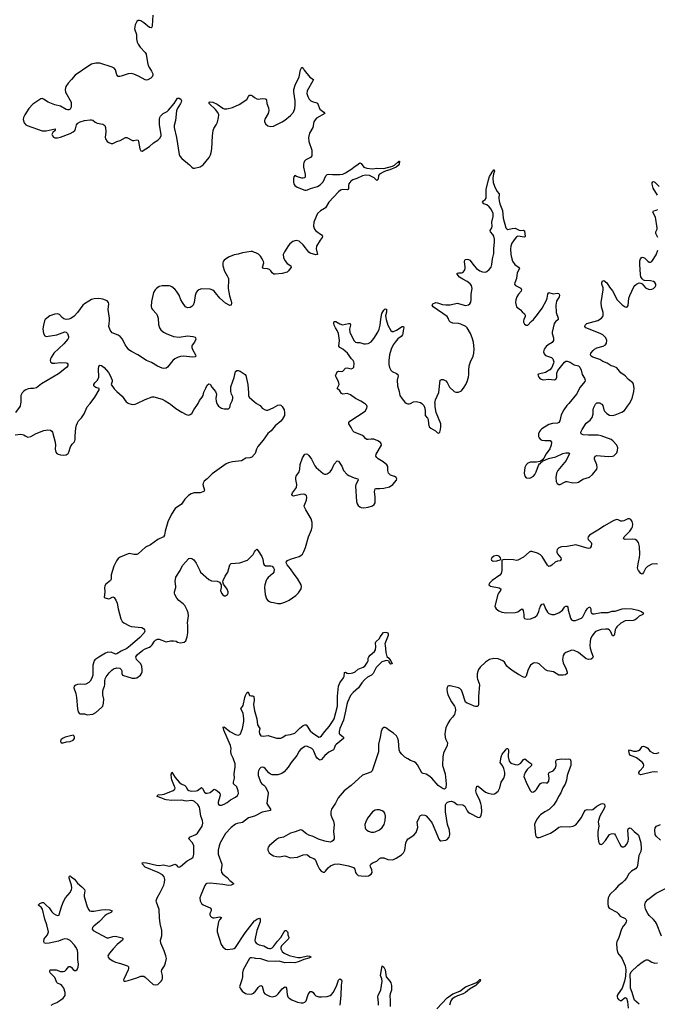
# Model space of a CAD drawing. Header units: inches. Extents: x 1682510 to 1839368, y 640758 to 791543.
# Tile 81 of 186: x 1736673 to 1745706, y 741483 to 755438. Entities that reach past the tile are written whole.
import ezdxf

# ---------------------------------------------------------------- set-up
doc = ezdxf.new("R2010")
doc.units = ezdxf.units.IN
doc.header["$MEASUREMENT"] = 0
for name, color, linetype in [('B7734', 7, 'Continuous'), ('B7735', 7, 'Continuous'), ('B7744', 7, 'Continuous'), ('B7745', 7, 'Continuous')]:
    doc.layers.add(name, color=color, linetype=linetype)

msp = doc.modelspace()

# ---------------------------------------------------------------- linework, layer by layer
at = {"layer": 'B7734', "color": 6}
for points, elevation in [([(1736610, 749556), (1736690, 749566), (1736730, 749553), (1736750, 749539), (1736790, 749522), (1736830, 749531), (1736907, 749573), (1737015, 749615), (1737070, 749625), (1737110, 749619), (1737127, 749607), (1737138, 749590), (1737176, 749450), (1737179, 749410), (1737174, 749350), (1737184, 749310), (1737197, 749290), (1737218, 749278), (1737249, 749269), (1737292, 749268), (1737330, 749273), (1737360, 749290), (1737371, 749310), (1737394, 749386), (1737417, 749423), (1737443, 749450), (1737455, 749470), (1737461, 749490), (1737458, 749538), (1737470, 749650), (1737476, 749690), (1737490, 749726), (1737507, 749753), (1737550, 749797), (1737588, 749850), (1737630, 749950), (1737669, 750000)], 700), ([(1736686, 750000), (1736678, 749962), (1736615, 749870)], 700), ([(1738220, 750000), (1738250, 749989), (1738270, 749984), (1738310, 749989), (1738333, 750000)], 700), ([(1738795, 750000), (1738811, 749990), (1738886, 749926), (1738970, 749874), (1739030, 749843), (1739070, 749835), (1739090, 749841), (1739110, 749858), (1739138, 749910), (1739190, 749984), (1739199, 750000)], 700), ([(1739466, 750000), (1739470, 749990), (1739490, 749959), (1739530, 749930), (1739570, 749923), (1739630, 749925), (1739650, 749941), (1739661, 749990), (1739666, 750000)], 700), ([(1740000, 749281), (1739960, 749240), (1739933, 749227), (1739878, 749222), (1739816, 749184), (1739688, 749172), (1739630, 749159), (1739597, 749143), (1739400, 749000), (1739330, 748930), (1739284, 748896), (1739270, 748870), (1739267, 748850), (1739290, 748771), (1739282, 748750), (1739230, 748730), (1739146, 748734), (1739101, 748719), (1739065, 748695), (1739010, 748642), (1738964, 748570), (1738873, 748510), (1738824, 748430), (1738770, 748319), (1738735, 748190), (1738724, 748130), (1738709, 748111), (1738630, 748070), (1738526, 747994), (1738457, 747963), (1738350, 747870), (1738330, 747859), (1738290, 747858), (1738230, 747871), (1738210, 747868), (1738098, 747822), (1738070, 747801), (1738044, 747770), (1738007, 747693), (1737970, 747570), (1737970, 747510), (1737959, 747490), (1737890, 747431), (1737879, 747410), (1737875, 747390), (1737881, 747330), (1737871, 747251), (1737882, 747242), (1737930, 747230), (1737950, 747234), (1737990, 747259), (1738010, 747248), (1738034, 747210), (1738052, 747170), (1738067, 747090), (1738105, 746945), (1738125, 746910), (1738147, 746890), (1738230, 746845), (1738250, 746839), (1738405, 746825), (1738429, 746809), (1738442, 746790), (1738444, 746770), (1738434, 746750), (1738377, 746683), (1738238, 746562), (1738190, 746528), (1738110, 746489), (1738050, 746449), (1738030, 746448), (1737970, 746472), (1737910, 746467), (1737890, 746460), (1737795, 746405), (1737736, 746364), (1737727, 746350), (1737710, 746290), (1737709, 746150), (1737695, 746105), (1737670, 746064), (1737650, 746044), (1737610, 746022), (1737590, 746018), (1737530, 746020), (1737490, 746014), (1737470, 746007), (1737446, 745990), (1737442, 745970), (1737468, 745888), (1737479, 745830), (1737492, 745670), (1737503, 745630), (1737514, 745610), (1737530, 745600), (1737590, 745599), (1737627, 745587), (1737710, 745596), (1737750, 745617), (1737834, 745690), (1737850, 745710), (1737862, 745750), (1737864, 745810), (1737850, 745870), (1737849, 745910), (1737855, 745945), (1737875, 745990), (1737879, 746010), (1737878, 746070), (1737882, 746098), (1737896, 746124), (1737941, 746179), (1737980, 746220), (1738003, 746237), (1738050, 746253), (1738090, 746247), (1738111, 746230), (1738118, 746210), (1738119, 746170), (1738129, 746149), (1738267, 746107), (1738310, 746104), (1738330, 746110), (1738385, 746150), (1738399, 746170), (1738406, 746194), (1738409, 746230), (1738404, 746270), (1738387, 746307), (1738328, 746370), (1738321, 746390), (1738320, 746410), (1738341, 746439), (1738418, 746502), (1738450, 746522), (1738510, 746546), (1738530, 746560), (1738550, 746579), (1738583, 746630), (1738597, 746643), (1738624, 746656), (1738650, 746656), (1738750, 746622), (1738810, 746634), (1738850, 746634), (1738889, 746629), (1738910, 746617), (1738950, 746607), (1739005, 746615), (1739025, 746635), (1739046, 746690), (1739053, 746750), (1739056, 746850), (1739052, 746890), (1739062, 746990), (1739060, 747030), (1739045, 747070), (1739010, 747135), (1738990, 747159), (1738926, 747206), (1738899, 747239), (1738872, 747290), (1738866, 747310), (1738866, 747330), (1738883, 747390), (1738884, 747410), (1738875, 747475), (1738884, 747536), (1738945, 747630), (1738979, 747701), (1739070, 747802), (1739090, 747808), (1739110, 747802), (1739142, 747782), (1739175, 747735), (1739223, 747630), (1739236, 747610), (1739350, 747505), (1739390, 747486), (1739470, 747481), (1739504, 747464), (1739527, 747430), (1739528, 747390), (1739518, 747350), (1739530, 747311), (1739550, 747287), (1739570, 747274), (1739590, 747274), (1739616, 747290), (1739626, 747310), (1739626, 747330), (1739610, 747369), (1739559, 747439), (1739552, 747470), (1739556, 747490), (1739582, 747550), (1739623, 747610), (1739650, 747712), (1739671, 747729), (1739790, 747742), (1739901, 747779), (1739980, 747860), (1740000, 747895)], 700), ([(1737119, 741470), (1737150, 741491), (1737198, 741510), (1737255, 741545), (1737288, 741572), (1737315, 741610), (1737318, 741650), (1737300, 741710), (1737269, 741750), (1737250, 741765), (1737210, 741782), (1737200, 741790), (1737170, 741863), (1737103, 741930), (1737098, 741950), (1737105, 741970), (1737190, 741973), (1737250, 741947), (1737290, 741946), (1737310, 741953), (1737329, 741970), (1737370, 742018), (1737390, 742018), (1737403, 742010), (1737430, 741976), (1737450, 741962), (1737470, 741964), (1737485, 741975), (1737502, 742010), (1737507, 742050), (1737496, 742116), (1737496, 742210), (1737490, 742250), (1737470, 742293), (1737450, 742323), (1737388, 742388), (1737350, 742407), (1737310, 742409), (1737278, 742402), (1737221, 742379), (1737092, 742348), (1737044, 742344), (1737023, 742350), (1737015, 742370), (1737020, 742410), (1737068, 742470), (1737080, 742510), (1737055, 742610), (1737029, 742689), (1736997, 742830), (1736978, 742858), (1736935, 742890), (1736956, 742910), (1736990, 742924), (1737010, 742924), (1737046, 742886), (1737089, 742850), (1737130, 742792), (1737150, 742772), (1737186, 742750), (1737210, 742742), (1737230, 742748), (1737239, 742770), (1737259, 742850), (1737291, 742930), (1737323, 742990), (1737387, 743070), (1737407, 743110), (1737410, 743130), (1737406, 743170), (1737374, 743270), (1737374, 743290), (1737379, 743301), (1737390, 743306), (1737402, 743290), (1737450, 743255), (1737490, 743199), (1737555, 743150), (1737589, 743110), (1737597, 743090), (1737585, 743035), (1737586, 743010), (1737630, 742865), (1737650, 742822), (1737662, 742810), (1737684, 742804), (1737725, 742805), (1737830, 742824), (1737890, 742827), (1737943, 742823), (1737981, 742810), (1737972, 742790), (1737904, 742756), (1737881, 742739), (1737802, 742658), (1737724, 742590), (1737706, 742570), (1737701, 742550), (1737712, 742530), (1737905, 742425), (1737930, 742423), (1737990, 742445), (1738030, 742450), (1738123, 742423), (1738141, 742410), (1738129, 742390), (1738053, 742330), (1737997, 742270), (1737945, 742210), (1737922, 742170), (1737924, 742150), (1737938, 742130), (1737990, 742098), (1738030, 742081), (1738102, 742062), (1738200, 742030), (1738215, 742015), (1738216, 741990), (1738208, 741970), (1738151, 741850), (1738145, 741830), (1738150, 741812), (1738171, 741811), (1738210, 741819), (1738330, 741858), (1738390, 741882), (1738410, 741884), (1738430, 741880), (1738449, 741869), (1738563, 741763), (1738590, 741757), (1738630, 741764), (1738676, 741810), (1738689, 741830), (1738694, 741850), (1738694, 741890), (1738681, 741950), (1738685, 741970), (1738722, 742030), (1738740, 742070), (1738751, 742130), (1738743, 742170), (1738719, 742239), (1738670, 742350), (1738669, 742390), (1738686, 742454), (1738685, 742530), (1738664, 742630), (1738653, 742710), (1738648, 742828), (1738610, 742930), (1738606, 742950), (1738619, 742990), (1738665, 743070), (1738713, 743170), (1738726, 743210), (1738728, 743250), (1738718, 743290), (1738696, 743316), (1738633, 743350), (1738450, 743426), (1738412, 743470), (1738407, 743490), (1738427, 743493), (1738470, 743487), (1738610, 743453), (1738650, 743450), (1738710, 743459), (1738790, 743441), (1738815, 743445), (1738870, 743469), (1738890, 743460), (1738913, 743433), (1738930, 743428), (1738950, 743435), (1739043, 743517), (1739109, 743551), (1739131, 743570), (1739141, 743610), (1739138, 743730), (1739123, 743770), (1739071, 743830), (1739079, 743850), (1739170, 743888), (1739193, 743907), (1739256, 744010), (1739267, 744050), (1739261, 744090), (1739238, 744150), (1739227, 744247), (1739219, 744279), (1739197, 744317), (1739150, 744359), (1739130, 744368), (1739110, 744371), (1739030, 744364), (1738964, 744376), (1738830, 744371), (1738750, 744380), (1738730, 744384), (1738686, 744406), (1738618, 744430), (1738629, 744450), (1738690, 744455), (1738718, 744462), (1738849, 744511), (1738870, 744530), (1738873, 744550), (1738868, 744570), (1738830, 744663), (1738823, 744690), (1738818, 744742), (1738829, 744771), (1738877, 744697), (1738933, 744633), (1738962, 744610), (1739010, 744585), (1739025, 744570), (1739050, 744528), (1739070, 744513), (1739106, 744506), (1739172, 744508), (1739190, 744514), (1739250, 744558), (1739264, 744544), (1739289, 744489), (1739310, 744477), (1739330, 744475), (1739373, 744487), (1739430, 744530), (1739450, 744525), (1739492, 744490), (1739508, 744470), (1739513, 744453), (1739509, 744430), (1739483, 744350), (1739485, 744325), (1739492, 744312), (1739505, 744305), (1739530, 744306), (1739570, 744320), (1739610, 744344), (1739658, 744382), (1739730, 744418), (1739759, 744441), (1739772, 744470), (1739766, 744510), (1739747, 744567), (1739703, 744610), (1739702, 744630), (1739716, 744690), (1739712, 744750), (1739726, 744850), (1739724, 744890), (1739698, 744970), (1739667, 745030), (1739664, 745070), (1739668, 745110), (1739661, 745150), (1739567, 745370), (1739556, 745410), (1739570, 745415), (1739649, 745349), (1739730, 745308), (1739770, 745299), (1739790, 745305), (1739802, 745318), (1739830, 745390), (1739847, 745490), (1739849, 745530), (1739840, 745610), (1739804, 745670), (1739841, 745719), (1739860, 745830), (1739870, 745861), (1739890, 745898), (1739910, 745914), (1739930, 745862), (1739950, 745853), (1739974, 745854), (1739990, 745844), (1739993, 745793), (1739985, 745730), (1740000, 745642)], 600), ([(1740000, 744150), (1739915, 744125), (1739830, 744062), (1739755, 744045), (1739730, 744035), (1739670, 743988), (1739590, 743903), (1739514, 743770), (1739498, 743730), (1739485, 743670), (1739485, 743610), (1739537, 743470), (1739538, 743450), (1739526, 743390), (1739534, 743350), (1739550, 743328), (1739610, 743282), (1739650, 743239), (1739689, 743210), (1739706, 743190), (1739670, 743170), (1739630, 743166), (1739550, 743183), (1739370, 743202), (1739325, 743195), (1739310, 743184), (1739295, 743165), (1739238, 743030), (1739226, 742990), (1739228, 742950), (1739248, 742910), (1739270, 742891), (1739370, 742850), (1739387, 742830), (1739385, 742810), (1739367, 742770), (1739367, 742750), (1739378, 742730), (1739390, 742718), (1739410, 742710), (1739429, 742709), (1739510, 742723), (1739531, 742711), (1739502, 742678), (1739488, 742650), (1739469, 742550), (1739468, 742508), (1739528, 742330), (1739550, 742298), (1739590, 742263), (1739610, 742260), (1739690, 742269), (1739710, 742276), (1739730, 742290), (1739866, 742494), (1740000, 742665)], 600), ([(1740000, 742136), (1739957, 742143), (1739940, 742140), (1739929, 742131), (1739910, 742101), (1739840, 741970), (1739829, 741930), (1739827, 741870), (1739821, 741830), (1739789, 741730), (1739795, 741710), (1739824, 741670), (1739870, 741636), (1739891, 741630), (1739950, 741629), (1739990, 741643), (1740000, 741653)], 600)]:
    msp.add_lwpolyline(points, dxfattribs=dict(at, elevation=elevation))
at = {"layer": 'B7734', "color": 6, "elevation": 700}
msp.add_lwpolyline([(1737430, 745296), (1737410, 745295), (1737317, 745270), (1737278, 745250), (1737254, 745230), (1737249, 745210), (1737259, 745190), (1737290, 745187), (1737337, 745203), (1737390, 745210), (1737430, 745228), (1737447, 745250), (1737451, 745270), (1737445, 745285)], close=True, dxfattribs=at)
at = {"layer": 'B7735', "color": 6, "elevation": 700}
for points in [[(1738557, 755503), (1738551, 755349), (1738546, 755334), (1738535, 755325), (1738510, 755328), (1738430, 755394), (1738390, 755420), (1738370, 755427), (1738350, 755425), (1738330, 755411), (1738310, 755366), (1738298, 755310), (1738326, 755230), (1738329, 755169), (1738338, 755118), (1738350, 755090), (1738379, 755050), (1738450, 754974), (1738464, 754950), (1738482, 754830), (1738493, 754790), (1738510, 754755), (1738542, 754710), (1738560, 754670), (1738560, 754650), (1738550, 754630), (1738530, 754610), (1738490, 754586), (1738470, 754583), (1738450, 754586), (1738357, 754637), (1738290, 754664), (1738250, 754675), (1738210, 754669), (1738110, 754637), (1738090, 754633), (1738070, 754635), (1738050, 754658), (1738030, 754730), (1738010, 754750), (1737984, 754764), (1737810, 754823), (1737750, 754823), (1737690, 754806), (1737650, 754785), (1737457, 754650), (1737408, 754590), (1737360, 754540), (1737328, 754490), (1737319, 754450), (1737323, 754410), (1737400, 754270), (1737403, 754197), (1737390, 754170), (1737370, 754160), (1737350, 754159), (1737330, 754165), (1737250, 754212), (1737170, 754233), (1737077, 754270), (1737010, 754314), (1736990, 754322), (1736970, 754317), (1736858, 754242), (1736802, 754178), (1736744, 754090), (1736726, 754050), (1736722, 754022), (1736738, 753978), (1736761, 753950), (1736779, 753939), (1736990, 753861), (1737050, 753862), (1737174, 753890), (1737175, 753870), (1737142, 753838), (1737130, 753810), (1737137, 753790), (1737154, 753774), (1737170, 753766), (1737210, 753762), (1737250, 753771), (1737390, 753823), (1737430, 753847), (1737452, 753870), (1737464, 753890), (1737478, 753950), (1737497, 753970), (1737529, 753990), (1737590, 754009), (1737670, 754021), (1737690, 754020), (1737710, 754013), (1737744, 753984), (1737770, 753971), (1737850, 753958), (1737866, 753950), (1737877, 753937), (1737888, 753910), (1737892, 753850), (1737886, 753770), (1737889, 753750), (1737914, 753714), (1737936, 753696), (1737970, 753684), (1737990, 753685), (1738050, 753712), (1738094, 753726), (1738170, 753769), (1738190, 753770), (1738270, 753728), (1738290, 753726), (1738330, 753734), (1738349, 753729), (1738358, 753710), (1738373, 753610), (1738390, 753581), (1738410, 753576), (1738510, 753642), (1738567, 753693), (1738630, 753730), (1738660, 753760), (1738675, 753790), (1738677, 753810), (1738653, 753950), (1738653, 754027), (1738658, 754050), (1738668, 754070), (1738705, 754110), (1738760, 754139), (1738782, 754158), (1738863, 754250), (1738910, 754324), (1738930, 754328), (1738955, 754310), (1738963, 754290), (1738960, 754270), (1738953, 754250), (1738906, 754174), (1738895, 754145), (1738881, 754010), (1738862, 753938), (1738860, 753910), (1738895, 753770), (1738931, 753530), (1738942, 753502), (1738969, 753470), (1739080, 753380), (1739110, 753349), (1739130, 753335), (1739150, 753334), (1739230, 753355), (1739270, 753382), (1739357, 753483), (1739376, 753524), (1739384, 753556), (1739395, 753610), (1739403, 753790), (1739413, 753870), (1739423, 753897), (1739458, 753950), (1739474, 753986), (1739491, 754050), (1739493, 754090), (1739481, 754121), (1739447, 754167), (1739357, 754250), (1739355, 754270), (1739370, 754276), (1739410, 754269), (1739470, 754240), (1739550, 754186), (1739570, 754177), (1739605, 754175), (1739686, 754194), (1739784, 754236), (1739890, 754307), (1739914, 754350), (1739930, 754369), (1739950, 754367), (1739970, 754358), (1740000, 754337)], [(1740000, 752141), (1739970, 752151), (1739950, 752153), (1739830, 752136), (1739770, 752114), (1739710, 752104), (1739630, 752074), (1739570, 752031), (1739555, 752010), (1739550, 751990), (1739552, 751950), (1739576, 751876), (1739612, 751810), (1739629, 751770), (1739632, 751750), (1739628, 751630), (1739645, 751525), (1739670, 751450), (1739674, 751426), (1739667, 751393), (1739650, 751387), (1739590, 751419), (1739506, 751490), (1739449, 751569), (1739430, 751590), (1739410, 751604), (1739370, 751618), (1739250, 751626), (1739210, 751610), (1739188, 751592), (1739172, 751570), (1739158, 751530), (1739144, 751430), (1739129, 751390), (1739110, 751371), (1739090, 751360), (1739050, 751353), (1739024, 751370), (1738980, 751430), (1738957, 751470), (1738930, 751535), (1738894, 751590), (1738870, 751618), (1738830, 751652), (1738810, 751663), (1738790, 751666), (1738692, 751668), (1738650, 751655), (1738610, 751630), (1738590, 751609), (1738569, 751570), (1738538, 751442), (1738534, 751374), (1738541, 751350), (1738552, 751330), (1738609, 751270), (1738620, 751250), (1738633, 751210), (1738639, 751119), (1738653, 751070), (1738670, 751044), (1738710, 751010), (1738749, 750989), (1738850, 750949), (1738930, 750939), (1739050, 750958), (1739126, 750946), (1739157, 750937), (1739165, 750930), (1739168, 750908), (1739150, 750870), (1739116, 750824), (1739110, 750810), (1739110, 750790), (1739122, 750762), (1739163, 750690), (1739170, 750670), (1739160, 750660), (1739124, 750656), (1738990, 750669), (1738950, 750664), (1738910, 750651), (1738870, 750632), (1738840, 750610), (1738767, 750513), (1738750, 750501), (1738710, 750494), (1738690, 750497), (1738626, 750526), (1738538, 750578), (1738470, 750610), (1738347, 750687), (1738256, 750736), (1738221, 750761), (1738193, 750793), (1738168, 750830), (1738129, 750909), (1738094, 750950), (1738068, 750968), (1737982, 751002), (1737956, 751036), (1737937, 751090), (1737938, 751130), (1737946, 751170), (1737945, 751210), (1737924, 751330), (1737936, 751410), (1737931, 751431), (1737912, 751452), (1737850, 751477), (1737790, 751486), (1737730, 751482), (1737690, 751471), (1737650, 751448), (1737590, 751411), (1737565, 751390), (1737490, 751290), (1737443, 751237), (1737395, 751205), (1737370, 751195), (1737330, 751191), (1737300, 751200), (1737276, 751216), (1737239, 751259), (1737210, 751271), (1737170, 751266), (1737099, 751241), (1737033, 751190), (1737023, 751170), (1737008, 751110), (1737002, 751058), (1737010, 750991), (1737030, 750956), (1737050, 750950), (1737199, 750970), (1737310, 751013), (1737331, 751011), (1737352, 750992), (1737366, 750950), (1737364, 750930), (1737355, 750910), (1737297, 750843), (1737156, 750710), (1737117, 750650), (1737107, 750630), (1737105, 750610), (1737108, 750588), (1737132, 750572), (1737170, 750569), (1737250, 750581), (1737330, 750576), (1737344, 750570), (1737355, 750555), (1737355, 750530), (1737338, 750510), (1737221, 750419), (1736984, 750276), (1736910, 750221), (1736870, 750211), (1736828, 750212), (1736794, 750206), (1736752, 750188), (1736725, 750170), (1736706, 750150), (1736687, 750110), (1736688, 750010), (1736686, 750000)], [(1737669, 750000), (1737738, 750090), (1737801, 750190), (1737799, 750210), (1737750, 750226), (1737736, 750236), (1737725, 750250), (1737724, 750270), (1737737, 750290), (1737777, 750330), (1737796, 750370), (1737790, 750490), (1737795, 750525), (1737810, 750543), (1737830, 750539), (1737870, 750510), (1737930, 750440), (1737955, 750395), (1737981, 750330), (1737981, 750310), (1737970, 750270), (1738010, 750207), (1738047, 750167), (1738123, 750103), (1738183, 750023), (1738210, 750004), (1738220, 750000)], [(1739666, 750000), (1739685, 750035), (1739693, 750070), (1739691, 750091), (1739673, 750130), (1739664, 750170), (1739666, 750234), (1739712, 750368), (1739730, 750450), (1739750, 750464), (1739770, 750464), (1739796, 750456), (1739839, 750430), (1739866, 750410), (1739875, 750395), (1739905, 750270), (1739916, 750150), (1739916, 750110), (1739923, 750090), (1740000, 750023)], [(1739199, 750000), (1739220, 750040), (1739260, 750090), (1739270, 750110), (1739283, 750157), (1739310, 750216), (1739330, 750256), (1739350, 750276), (1739370, 750271), (1739396, 750230), (1739448, 750168), (1739459, 750130), (1739452, 750068), (1739455, 750030), (1739466, 750000)], [(1738333, 750000), (1738450, 750057), (1738550, 750092), (1738572, 750092), (1738690, 750058), (1738736, 750036), (1738795, 750000)]]:
    msp.add_lwpolyline(points, dxfattribs=at)
at = {"layer": 'B7744', "color": 6}
for points, elevation in [([(1740000, 747895), (1740010, 747912), (1740030, 747932), (1740050, 747911), (1740105, 747830), (1740117, 747790), (1740128, 747728), (1740136, 747710), (1740156, 747696), (1740230, 747698), (1740250, 747692), (1740270, 747670), (1740276, 747650), (1740271, 747610), (1740260, 747590), (1740191, 747530), (1740176, 747510), (1740164, 747490), (1740146, 747430), (1740142, 747390), (1740152, 747290), (1740170, 747230), (1740190, 747206), (1740210, 747190), (1740230, 747182), (1740270, 747179), (1740330, 747164), (1740370, 747165), (1740430, 747183), (1740490, 747210), (1740583, 747277), (1740624, 747316), (1740660, 747370), (1740667, 747407), (1740662, 747430), (1740610, 747520), (1740559, 747579), (1740510, 747656), (1740464, 747710), (1740452, 747730), (1740447, 747750), (1740466, 747774), (1740508, 747792), (1740630, 747832), (1740656, 747844), (1740677, 747863), (1740699, 747901), (1740722, 747958), (1740765, 748110), (1740808, 748210), (1740817, 748250), (1740817, 748310), (1740803, 748363), (1740725, 748490), (1740707, 748530), (1740705, 748550), (1740710, 748570), (1740736, 748630), (1740739, 748670), (1740734, 748690), (1740713, 748710), (1740690, 748715), (1740649, 748711), (1740550, 748687), (1740534, 748694), (1740529, 748709), (1740538, 748730), (1740595, 748810), (1740600, 748850), (1740583, 748923), (1740583, 748950), (1740590, 748970), (1740630, 749032), (1740641, 749070), (1740645, 749135), (1740679, 749230), (1740710, 749278), (1740730, 749285), (1740750, 749280), (1740770, 749262), (1740809, 749209), (1740856, 749116), (1740873, 749093), (1740970, 749004), (1740990, 748996), (1741010, 748996), (1741030, 749001), (1741070, 749029), (1741096, 749064), (1741130, 749138), (1741170, 749188), (1741190, 749180), (1741238, 749110), (1741260, 749050), (1741310, 748994), (1741336, 748976), (1741410, 748943), (1741463, 748930), (1741467, 748910), (1741434, 748850), (1741429, 748829), (1741446, 748610), (1741456, 748576), (1741470, 748552), (1741490, 748532), (1741510, 748523), (1741550, 748520), (1741610, 748527), (1741671, 748549), (1741695, 748565), (1741708, 748592), (1741711, 748669), (1741701, 748750), (1741702, 748770), (1741710, 748790), (1741725, 748795), (1741773, 748793), (1741830, 748798), (1741910, 748817), (1741960, 748850), (1742009, 748910), (1742014, 748930), (1742004, 748950), (1741983, 748963), (1741925, 748985), (1741898, 749010), (1741887, 749050), (1741887, 749107), (1741875, 749130), (1741822, 749170), (1741750, 749215), (1741731, 749231), (1741719, 749250), (1741722, 749278), (1741798, 749410), (1741795, 749430), (1741784, 749444), (1741746, 749470), (1741690, 749492), (1741650, 749495), (1741610, 749488), (1741590, 749489), (1741570, 749504), (1741548, 749530), (1741518, 749550), (1741413, 749593), (1741392, 749612), (1741370, 749657), (1741335, 749710), (1741336, 749730), (1741351, 749750), (1741566, 749890), (1741592, 749930), (1741594, 749954), (1741591, 749971), (1741572, 749990), (1741556, 750000)], 700), ([(1740029, 750000), (1740079, 749970), (1740110, 749930), (1740148, 749908), (1740170, 749903), (1740190, 749906), (1740264, 749936), (1740330, 749974), (1740358, 749978), (1740374, 749974), (1740390, 749956), (1740418, 749910), (1740426, 749870), (1740422, 749830), (1740392, 749770), (1740372, 749748), (1740290, 749681), (1740234, 749610), (1740186, 749574), (1740122, 749478), (1740045, 749390), (1740027, 749353), (1740009, 749290), (1740000, 749281)], 700), ([(1742156, 750000), (1742170, 749995), (1742190, 749995), (1742209, 750000)], 700), ([(1742371, 750000), (1742376, 749996), (1742397, 749970), (1742412, 749930), (1742419, 749890), (1742418, 749830), (1742449, 749790), (1742458, 749770), (1742464, 749710), (1742476, 749670), (1742495, 749650), (1742563, 749610), (1742590, 749585), (1742610, 749577), (1742623, 749590), (1742636, 749630), (1742641, 749670), (1742638, 749710), (1742574, 749870), (1742560, 749950), (1742557, 750000)], 700), ([(1744450, 750000), (1744424, 749970), (1744382, 749910), (1744342, 749838), (1744325, 749755), (1744311, 749729), (1744290, 749719), (1744223, 749717), (1744170, 749701), (1744070, 749640), (1744050, 749622), (1744037, 749603), (1744024, 749570), (1744024, 749530), (1744030, 749510), (1744049, 749490), (1744070, 749481), (1744110, 749472), (1744170, 749476), (1744190, 749473), (1744205, 749450), (1744204, 749410), (1744185, 749355), (1744130, 749284), (1744098, 749222), (1744080, 749200), (1744044, 749176), (1743994, 749166), (1743910, 749167), (1743870, 749154), (1743847, 749130), (1743829, 749091), (1743819, 749010), (1743827, 748967), (1743850, 748945), (1743890, 748941), (1743910, 748945), (1743950, 748968), (1743970, 748993), (1743990, 749030), (1744022, 749118), (1744038, 749142), (1744051, 749150), (1744057, 749163), (1744074, 749170), (1744080, 749180), (1744162, 749218), (1744270, 749244), (1744368, 749292), (1744410, 749301), (1744450, 749301), (1744464, 749290), (1744413, 749190), (1744298, 749050), (1744278, 749010), (1744270, 748950), (1744275, 748895), (1744286, 748866), (1744310, 748850), (1744330, 748851), (1744390, 748884), (1744410, 748891), (1744430, 748891), (1744510, 748874), (1744570, 748877), (1744590, 748885), (1744650, 748924), (1744745, 748955), (1744786, 748990), (1744848, 749070), (1744855, 749090), (1744848, 749130), (1744816, 749210), (1744815, 749230), (1744827, 749253), (1744850, 749261), (1745010, 749248), (1745070, 749252), (1745090, 749259), (1745110, 749274), (1745130, 749301), (1745143, 749330), (1745147, 749370), (1745130, 749410), (1745074, 749470), (1745050, 749486), (1744910, 749541), (1744870, 749552), (1744730, 749549), (1744656, 749556), (1744628, 749568), (1744622, 749590), (1744642, 749630), (1744699, 749721), (1744756, 749764), (1744782, 749798), (1744798, 749850), (1744796, 749910), (1744800, 749930), (1744829, 749991), (1744838, 750000)], 700), ([(1744903, 750000), (1744920, 749990), (1744933, 749970), (1744947, 749910), (1744956, 749890), (1744990, 749858), (1745030, 749832), (1745070, 749827), (1745110, 749836), (1745204, 749876), (1745239, 749901), (1745308, 749992), (1745313, 750000)], 700), ([(1745710, 747723), (1745690, 747728), (1745630, 747721), (1745568, 747690), (1745539, 747661), (1745510, 747604), (1745490, 747579), (1745470, 747587), (1745441, 747630), (1745431, 747650), (1745426, 747670), (1745438, 747750), (1745454, 747814), (1745458, 747862), (1745452, 747972), (1745437, 748030), (1745416, 748056), (1745390, 748072), (1745350, 748076), (1745252, 748072), (1745235, 748075), (1745226, 748086), (1745237, 748110), (1745315, 748190), (1745345, 748230), (1745355, 748250), (1745359, 748290), (1745350, 748328), (1745330, 748354), (1745310, 748366), (1745290, 748365), (1745230, 748334), (1745210, 748330), (1745190, 748333), (1745150, 748350), (1745132, 748352), (1745090, 748341), (1744950, 748262), (1744885, 748215), (1744744, 748130), (1744724, 748110), (1744720, 748090), (1744727, 748070), (1744767, 748030), (1744773, 748013), (1744768, 747972), (1744750, 747948), (1744730, 747945), (1744710, 747949), (1744550, 747993), (1744430, 747970), (1744350, 747966), (1744309, 747951), (1744287, 747930), (1744281, 747910), (1744283, 747890), (1744292, 747870), (1744339, 747810), (1744345, 747790), (1744331, 747769), (1744290, 747764), (1744257, 747750), (1744210, 747705), (1744190, 747691), (1744170, 747690), (1744150, 747707), (1744073, 747830), (1744050, 747855), (1744010, 747878), (1743930, 747902), (1743910, 747901), (1743890, 747892), (1743810, 747819), (1743730, 747777), (1743710, 747774), (1743670, 747782), (1743534, 747786), (1743503, 747777), (1743502, 747630), (1743494, 747590), (1743474, 747566), (1743366, 747490), (1743327, 747450), (1743321, 747430), (1743342, 747410), (1743466, 747386), (1743489, 747370), (1743482, 747350), (1743454, 747310), (1743445, 747290), (1743406, 747126), (1743408, 747110), (1743421, 747090), (1743462, 747062), (1743502, 747042), (1743570, 747032), (1743690, 747036), (1743730, 747047), (1743770, 747081), (1743790, 747088), (1743806, 747066), (1743816, 747010), (1743814, 746970), (1743822, 746950), (1743862, 746942), (1743910, 746946), (1743970, 746969), (1744002, 746998), (1744029, 747050), (1744037, 747090), (1744050, 747124), (1744070, 747153), (1744090, 747158), (1744102, 747142), (1744120, 747090), (1744150, 747042), (1744170, 747022), (1744210, 747006), (1744250, 747006), (1744310, 747030), (1744363, 747070), (1744389, 747111), (1744400, 747120), (1744410, 747127), (1744430, 747125), (1744440, 747110), (1744445, 747070), (1744463, 747010), (1744474, 746954), (1744490, 746932), (1744510, 746924), (1744545, 746925), (1744569, 746930), (1744630, 746957), (1744650, 746974), (1744688, 747052), (1744710, 747087), (1744730, 747108), (1744750, 747115), (1744766, 747090), (1744762, 747050), (1744767, 747030), (1744790, 747018), (1744810, 747017), (1744910, 747034), (1745010, 747038), (1745067, 747053), (1745110, 747057), (1745210, 747090), (1745250, 747095), (1745350, 747086), (1745430, 747068), (1745480, 747050), (1745512, 747028), (1745503, 747010), (1745450, 746984), (1745416, 746950), (1745390, 746931), (1745364, 746924), (1745250, 746917), (1745190, 746884), (1745130, 746833), (1745121, 746819), (1745110, 746790), (1745099, 746730), (1745090, 746707), (1745070, 746705), (1745044, 746770), (1745028, 746788), (1745010, 746798), (1744970, 746801), (1744910, 746793), (1744846, 746774), (1744830, 746765), (1744810, 746745), (1744780, 746700), (1744761, 746659), (1744753, 746627), (1744749, 746570), (1744754, 746530), (1744772, 746470), (1744798, 746410), (1744789, 746390), (1744770, 746377), (1744730, 746372), (1744700, 746380), (1744590, 746470), (1744530, 746496), (1744490, 746500), (1744470, 746494), (1744412, 746468), (1744388, 746452), (1744370, 746429), (1744361, 746370), (1744370, 746325), (1744415, 746235), (1744431, 746190), (1744430, 746170), (1744406, 746154), (1744370, 746147), (1744326, 746146), (1744310, 746150), (1744233, 746193), (1744148, 746208), (1744122, 746222), (1744030, 746307), (1744010, 746318), (1743970, 746324), (1743950, 746319), (1743930, 746305), (1743910, 746289), (1743893, 746267), (1743870, 746215), (1743847, 746133), (1743830, 746115), (1743810, 746121), (1743738, 746158), (1743664, 746204), (1743606, 746246), (1743574, 746274), (1743542, 746330), (1743516, 746350), (1743450, 746379), (1743390, 746383), (1743330, 746368), (1743270, 746330), (1743197, 746263), (1743174, 746230), (1743161, 746199), (1743154, 746166), (1743156, 746110), (1743159, 746090), (1743184, 746030), (1743186, 746010), (1743171, 745851), (1743172, 745730), (1743166, 745714), (1743155, 745705), (1743130, 745703), (1743110, 745709), (1743050, 745739), (1743010, 745750), (1742990, 745767), (1742943, 745910), (1742930, 745935), (1742910, 745957), (1742890, 745967), (1742770, 745999), (1742750, 745998), (1742737, 745990), (1742728, 745972), (1742725, 745950), (1742727, 745913), (1742737, 745870), (1742790, 745770), (1742833, 745710), (1742841, 745690), (1742847, 745650), (1742839, 745610), (1742831, 745589), (1742806, 745554), (1742765, 745510), (1742736, 745464), (1742710, 745400), (1742698, 745350), (1742694, 745310), (1742698, 745270), (1742706, 745246), (1742735, 745190), (1742729, 745150), (1742679, 745041), (1742668, 744990), (1742664, 744870), (1742699, 744750), (1742714, 744606), (1742710, 744550), (1742690, 744531), (1742670, 744539), (1742603, 744583), (1742510, 744687), (1742470, 744723), (1742430, 744743), (1742390, 744754), (1742370, 744766), (1742310, 744879), (1742286, 744906), (1742262, 744922), (1742210, 744940), (1742170, 744960), (1742128, 744988), (1742087, 745027), (1742060, 745060), (1742048, 745088), (1742038, 745218), (1742030, 745250), (1742010, 745290), (1741970, 745328), (1741902, 745370), (1741870, 745396), (1741850, 745408), (1741830, 745407), (1741810, 745389), (1741792, 745348), (1741780, 745270), (1741757, 745170), (1741758, 745062), (1741667, 744793), (1741645, 744775), (1741530, 744729), (1741370, 744586), (1741268, 744510), (1741184, 744410), (1741146, 744334), (1741091, 744250), (1741080, 744210), (1741082, 744170), (1741094, 744130), (1741119, 744079), (1741127, 744030), (1741117, 743930), (1741128, 743850), (1741127, 743830), (1741115, 743805), (1741095, 743790), (1741070, 743783), (1740995, 743795), (1740905, 743825), (1740830, 743860), (1740770, 743880), (1740738, 743898), (1740671, 743951), (1740650, 743954), (1740574, 743926), (1740510, 743909), (1740410, 743852), (1740341, 743839), (1740310, 743820), (1740275, 743785), (1740210, 743734), (1740192, 743710), (1740186, 743690), (1740187, 743670), (1740208, 743630), (1740229, 743610), (1740270, 743587), (1740310, 743576), (1740350, 743573), (1740430, 743585), (1740510, 743559), (1740610, 743570), (1740690, 743600), (1740730, 743608), (1740750, 743601), (1740790, 743569), (1740838, 743550), (1740857, 743537), (1740870, 743515), (1740886, 743466), (1740918, 743398), (1740943, 743370), (1740970, 743356), (1740990, 743358), (1741006, 743370), (1741043, 743417), (1741075, 743445), (1741132, 743468), (1741190, 743474), (1741330, 743446), (1741401, 743421), (1741420, 743400), (1741432, 743350), (1741442, 743330), (1741470, 743310), (1741510, 743302), (1741570, 743298), (1741614, 743306), (1741654, 743326), (1741668, 743350), (1741660, 743390), (1741642, 743430), (1741640, 743450), (1741648, 743470), (1741673, 743487), (1741730, 743514), (1741770, 743551), (1741790, 743558), (1741830, 743559), (1741890, 743535), (1741950, 743530), (1741970, 743534), (1742008, 743552), (1742080, 743600), (1742101, 743619), (1742111, 743630), (1742127, 743670), (1742141, 743770), (1742155, 743805), (1742174, 743826), (1742258, 743882), (1742290, 743916), (1742312, 743990), (1742304, 744070), (1742327, 744110), (1742342, 744150), (1742350, 744158), (1742373, 744167), (1742410, 744165), (1742432, 744152), (1742488, 744090), (1742514, 744050), (1742594, 743870), (1742610, 743824), (1742630, 743802), (1742641, 743801), (1742710, 743809), (1742730, 743820), (1742756, 743850), (1742767, 743890), (1742761, 743950), (1742733, 744033), (1742703, 744210), (1742706, 744310), (1742715, 744330), (1742733, 744347), (1742761, 744359), (1742790, 744360), (1742826, 744346), (1742870, 744316), (1742950, 744309), (1742980, 744290), (1743010, 744227), (1743026, 744206), (1743049, 744190), (1743170, 744133), (1743190, 744134), (1743199, 744141), (1743210, 744162), (1743218, 744210), (1743215, 744290), (1743206, 744330), (1743191, 744370), (1743143, 744470), (1743136, 744510), (1743143, 744557), (1743150, 744573), (1743170, 744575), (1743274, 744490), (1743310, 744474), (1743350, 744464), (1743390, 744462), (1743410, 744469), (1743450, 744503), (1743474, 744550), (1743496, 744630), (1743531, 744690), (1743545, 744735), (1743544, 744770), (1743530, 744824), (1743516, 744856), (1743480, 744910), (1743482, 744930), (1743496, 744990), (1743510, 745027), (1743530, 745057), (1743561, 745090), (1743570, 745108), (1743590, 745110), (1743596, 745090), (1743591, 744990), (1743607, 744930), (1743630, 744903), (1743690, 744882), (1743730, 744877), (1743770, 744900), (1743810, 744954), (1743830, 744961), (1743850, 744948), (1743879, 744919), (1743924, 744890), (1743925, 744870), (1743861, 744810), (1743835, 744770), (1743818, 744730), (1743816, 744710), (1743858, 744610), (1743909, 744509), (1743930, 744490), (1743950, 744493), (1743977, 744510), (1743992, 744528), (1744030, 744590), (1744050, 744613), (1744070, 744623), (1744090, 744626), (1744130, 744621), (1744150, 744624), (1744170, 744644), (1744174, 744686), (1744163, 744750), (1744174, 744770), (1744230, 744794), (1744257, 744823), (1744271, 744869), (1744269, 744930), (1744279, 744950), (1744290, 744955), (1744350, 744962), (1744410, 744958), (1744450, 744964), (1744470, 744958), (1744481, 744930), (1744480, 744870), (1744443, 744770), (1744430, 744724), (1744419, 744661), (1744399, 744601), (1744369, 744550), (1744340, 744480), (1744307, 744430), (1744282, 744378), (1744234, 744306), (1744176, 744244), (1744110, 744212), (1744052, 744170), (1744030, 744148), (1744004, 744110), (1743982, 744070), (1743968, 744030), (1743973, 743933), (1743982, 743882), (1743990, 743862), (1744008, 743848), (1744030, 743846), (1744050, 743850), (1744193, 743907), (1744258, 743950), (1744310, 743993), (1744350, 744001), (1744463, 743997), (1744513, 744007), (1744550, 744029), (1744570, 744052), (1744630, 744132), (1744670, 744210), (1744690, 744235), (1744710, 744245), (1744770, 744241), (1744790, 744246), (1744850, 744292), (1744910, 744325), (1744930, 744331), (1744950, 744326), (1744956, 744316), (1744961, 744290), (1744957, 744270), (1744891, 744150), (1744871, 744090), (1744870, 744070), (1744879, 744010), (1744862, 743930), (1744862, 743870), (1744871, 743791), (1744878, 743770), (1744890, 743753), (1744910, 743748), (1744930, 743758), (1744970, 743803), (1745030, 743888), (1745050, 743899), (1745082, 743902), (1745097, 743897), (1745115, 743875), (1745170, 743760), (1745190, 743731), (1745210, 743713), (1745230, 743714), (1745250, 743726), (1745270, 743750), (1745291, 743790), (1745297, 743830), (1745287, 743950), (1745291, 743969), (1745310, 743983), (1745330, 743978), (1745347, 743967), (1745379, 743930), (1745430, 743891), (1745439, 743879), (1745451, 743850), (1745471, 743770), (1745479, 743690), (1745474, 743650), (1745445, 743590), (1745427, 743450), (1745420, 743430), (1745398, 743402), (1745342, 743370), (1745320, 743350), (1745304, 743330), (1745270, 743270), (1745242, 743238), (1745210, 743205), (1745150, 743164), (1745111, 743109), (1745037, 743043), (1745017, 743010), (1745010, 742990), (1745003, 742950), (1745003, 742910), (1745009, 742869), (1745024, 742844), (1745130, 742789), (1745150, 742770), (1745179, 742730), (1745250, 742701), (1745262, 742690), (1745269, 742670), (1745265, 742650), (1745255, 742630), (1745223, 742590), (1745200, 742550), (1745159, 742430), (1745130, 742370), (1745127, 742350), (1745130, 742270), (1745140, 742220), (1745159, 742190), (1745193, 742153), (1745208, 742128), (1745250, 742030), (1745260, 741970), (1745257, 741883), (1745243, 741810), (1745207, 741710), (1745150, 741633), (1745139, 741610), (1745136, 741590), (1745141, 741570), (1745156, 741550), (1745190, 741531), (1745250, 741578), (1745270, 741572), (1745282, 741522), (1745294, 741430)], 700), ([(1740000, 745642), (1740002, 745630), (1740031, 745530), (1740043, 745443), (1740076, 745390), (1740067, 745350), (1740070, 745317), (1740090, 745290), (1740124, 745284), (1740194, 745294), (1740310, 745257), (1740370, 745257), (1740390, 745265), (1740443, 745297), (1740510, 745305), (1740570, 745328), (1740642, 745398), (1740690, 745435), (1740710, 745445), (1740730, 745443), (1740737, 745437), (1740790, 745361), (1740822, 745330), (1740910, 745271), (1740930, 745274), (1740950, 745289), (1740994, 745350), (1741058, 745422), (1741106, 745490), (1741126, 745530), (1741173, 745710), (1741174, 745850), (1741189, 745990), (1741210, 746037), (1741262, 746110), (1741269, 746130), (1741274, 746186), (1741290, 746189), (1741310, 746178), (1741333, 746173), (1741370, 746175), (1741390, 746181), (1741423, 746197), (1741470, 746232), (1741538, 746262), (1741563, 746277), (1741601, 746330), (1741609, 746350), (1741609, 746390), (1741620, 746410), (1741636, 746430), (1741697, 746483), (1741712, 746508), (1741719, 746550), (1741713, 746607), (1741720, 746620), (1741769, 746670), (1741779, 746690), (1741828, 746752), (1741850, 746758), (1741875, 746755), (1741888, 746748), (1741895, 746735), (1741893, 746710), (1741847, 746590), (1741852, 746572), (1741860, 746470), (1741874, 746414), (1741904, 746390), (1741931, 746350), (1741951, 746310), (1741930, 746306), (1741907, 746330), (1741905, 746345), (1741874, 746354), (1741850, 746353), (1741805, 746335), (1741724, 746256), (1741678, 746170), (1741656, 746150), (1741602, 746118), (1741558, 746082), (1741521, 746039), (1741472, 745970), (1741398, 745902), (1741361, 745859), (1741315, 745765), (1741306, 745734), (1741290, 745637), (1741259, 745510), (1741209, 745390), (1741197, 745350), (1741200, 745320), (1741206, 745310), (1741238, 745290), (1741259, 745270), (1741258, 745250), (1741154, 745166), (1741144, 745150), (1741130, 745108), (1741117, 745090), (1741050, 745057), (1740994, 745010), (1740950, 744954), (1740930, 744945), (1740910, 744951), (1740887, 744970), (1740870, 745000), (1740841, 745070), (1740830, 745089), (1740810, 745108), (1740750, 745138), (1740730, 745142), (1740710, 745139), (1740650, 745095), (1740630, 745073), (1740599, 745010), (1740517, 744910), (1740476, 744844), (1740421, 744779), (1740385, 744755), (1740330, 744735), (1740250, 744735), (1740225, 744745), (1740202, 744762), (1740150, 744827), (1740130, 744841), (1740110, 744845), (1740090, 744839), (1740070, 744820), (1740054, 744790), (1740050, 744773), (1740050, 744728), (1740089, 744629), (1740103, 744610), (1740131, 744591), (1740150, 744570), (1740192, 744492), (1740195, 744470), (1740183, 744410), (1740176, 744330), (1740186, 744306), (1740226, 744250), (1740225, 744230), (1740110, 744205), (1740010, 744153), (1740000, 744150)], 600), ([(1745710, 744771), (1745670, 744779), (1745630, 744775), (1745490, 744739), (1745470, 744737), (1745450, 744746), (1745445, 744770), (1745456, 744790), (1745509, 744850), (1745516, 744870), (1745512, 744890), (1745490, 744915), (1745410, 744974), (1745370, 744994), (1745328, 745008), (1745313, 745030), (1745304, 745076), (1745310, 745091), (1745370, 745073), (1745410, 745073), (1745441, 745079), (1745465, 745095), (1745490, 745138), (1745510, 745144), (1745550, 745129), (1745570, 745111), (1745602, 745070), (1745650, 745043), (1745690, 745039), (1745730, 745052)], 700), ([(1745750, 743811), (1745690, 743865), (1745675, 743890), (1745669, 743950), (1745675, 743985), (1745693, 744007), (1745750, 744031)], 700), ([(1745763, 742450), (1745692, 742630), (1745680, 742650), (1745650, 742687), (1745590, 742744), (1745570, 742772), (1745540, 742830), (1745529, 742890), (1745539, 742930), (1745570, 742970), (1745690, 743056), (1745869, 743150)], 700), ([(1740000, 742665), (1740007, 742673), (1740030, 742690), (1740070, 742702), (1740078, 742690), (1740079, 742650), (1740034, 742530), (1740006, 742390), (1740007, 742370), (1740026, 742346), (1740065, 742325), (1740131, 742311), (1740190, 742281), (1740210, 742274), (1740230, 742274), (1740250, 742285), (1740270, 742304), (1740323, 742377), (1740372, 742428), (1740430, 742527), (1740450, 742530), (1740465, 742510), (1740470, 742494), (1740473, 742470), (1740486, 742430), (1740482, 742410), (1740383, 742310), (1740374, 742290), (1740372, 742270), (1740391, 742230), (1740419, 742210), (1740490, 742175), (1740570, 742154), (1740612, 742148), (1740652, 742148), (1740750, 742168), (1740785, 742165), (1740795, 742155), (1740795, 742150), (1740770, 742139), (1740700, 742120), (1740631, 742090), (1740570, 742071), (1740510, 742077), (1740430, 742072), (1740350, 742094), (1740290, 742091), (1740190, 742094), (1740090, 742127), (1740013, 742133), (1740000, 742136)], 600), ([(1741757, 741470), (1741757, 741510), (1741748, 741590), (1741752, 741610), (1741789, 741690), (1741809, 741810), (1741804, 741844), (1741784, 741890), (1741801, 741999), (1741810, 742026), (1741830, 742008), (1741851, 741970), (1741864, 741870), (1741916, 741810), (1741930, 741785), (1741939, 741750), (1741938, 741682), (1741920, 741630), (1741917, 741610), (1741923, 741530), (1741921, 741450)], 600), ([(1745450, 741483), (1745384, 741544), (1745371, 741570), (1745350, 741649), (1745324, 741710), (1745328, 741828), (1745319, 741870), (1745320, 741910), (1745337, 741943), (1745428, 742032), (1745490, 742081), (1745530, 742104), (1745550, 742111), (1745571, 742111), (1745590, 742106), (1745630, 742080), (1745670, 742067), (1745710, 742073)], 700), ([(1740000, 741653), (1740010, 741662), (1740050, 741719), (1740070, 741739), (1740090, 741749), (1740110, 741740), (1740132, 741652), (1740146, 741630), (1740210, 741599), (1740250, 741591), (1740270, 741592), (1740290, 741596), (1740312, 741608), (1740335, 741630), (1740390, 741703), (1740430, 741729), (1740444, 741724), (1740453, 741713), (1740460, 741620), (1740471, 741591), (1740490, 741570), (1740530, 741547), (1740610, 741515), (1740662, 741502), (1740690, 741503), (1740710, 741512), (1740730, 741534), (1740759, 741621), (1740790, 741664), (1740810, 741666), (1740830, 741651), (1740850, 741623), (1740870, 741605), (1740910, 741590), (1740950, 741587), (1741030, 741592), (1741070, 741606), (1741090, 741622), (1741113, 741650), (1741159, 741741), (1741190, 741826), (1741210, 741843), (1741230, 741830), (1741236, 741810), (1741227, 741753), (1741224, 741610), (1741210, 741470)], 600), ([(1742581, 741419), (1742730, 741575), (1742774, 741610), (1742810, 741630), (1742910, 741671), (1742990, 741731), (1743135, 741785), (1743160, 741800), (1743190, 741836), (1743195, 741835), (1743199, 741830), (1743194, 741810), (1743134, 741750), (1743043, 741697), (1742990, 741650), (1742957, 741630), (1742875, 741605), (1742835, 741585), (1742801, 741559), (1742779, 741530), (1742760, 741470)], 600)]:
    msp.add_lwpolyline(points, dxfattribs=dict(at, elevation=elevation))
for points, elevation in [([(1743430, 747843), (1743390, 747833), (1743360, 747810), (1743350, 747790), (1743356, 747776), (1743370, 747767), (1743390, 747764), (1743430, 747768), (1743479, 747781), (1743489, 747790), (1743485, 747810), (1743471, 747830), (1743450, 747841)], 700), ([(1741730, 744241), (1741710, 744235), (1741669, 744210), (1741600, 744120), (1741575, 744070), (1741564, 744030), (1741565, 743985), (1741571, 743970), (1741590, 743949), (1741615, 743935), (1741650, 743925), (1741690, 743924), (1741710, 743929), (1741770, 743954), (1741810, 743989), (1741834, 744030), (1741851, 744090), (1741854, 744150), (1741844, 744190), (1741830, 744210), (1741810, 744226), (1741770, 744239)], 800)]:
    msp.add_lwpolyline(points, close=True, dxfattribs=dict(at, elevation=elevation))
at = {"layer": 'B7745', "color": 6, "elevation": 700}
for points in [[(1740000, 754337), (1740030, 754316), (1740050, 754310), (1740110, 754320), (1740150, 754319), (1740164, 754310), (1740170, 754298), (1740176, 754250), (1740196, 754190), (1740201, 754150), (1740192, 754110), (1740147, 754030), (1740141, 754010), (1740142, 753990), (1740159, 753959), (1740190, 753935), (1740230, 753924), (1740270, 753931), (1740390, 753990), (1740430, 754016), (1740510, 754079), (1740552, 754130), (1740570, 754181), (1740575, 754230), (1740573, 754290), (1740555, 754410), (1740557, 754450), (1740574, 754510), (1740633, 754627), (1740650, 754730), (1740670, 754765), (1740690, 754749), (1740703, 754723), (1740782, 754622), (1740835, 754590), (1740827, 754570), (1740743, 754430), (1740740, 754390), (1740754, 754350), (1740774, 754314), (1740796, 754290), (1740830, 754272), (1740870, 754264), (1740894, 754254), (1740927, 754170), (1740980, 754130), (1740994, 754110), (1740879, 754041), (1740859, 754021), (1740841, 753990), (1740826, 753910), (1740779, 753830), (1740763, 753770), (1740769, 753710), (1740812, 753590), (1740810, 753510), (1740794, 753486), (1740726, 753450), (1740709, 753431), (1740699, 753410), (1740693, 753390), (1740693, 753350), (1740718, 753242), (1740716, 753210), (1740710, 753197), (1740690, 753190), (1740670, 753191), (1740596, 753216), (1740570, 753229), (1740556, 753210), (1740551, 753189), (1740550, 753130), (1740556, 753110), (1740571, 753090), (1740606, 753066), (1740710, 753023), (1740730, 753020), (1740750, 753025), (1740793, 753047), (1740890, 753075), (1740930, 753099), (1740970, 753142), (1741010, 753226), (1741030, 753246), (1741050, 753250), (1741105, 753245), (1741210, 753245), (1741250, 753249), (1741290, 753268), (1741376, 753324), (1741410, 753355), (1741450, 753377), (1741490, 753411), (1741510, 753402), (1741550, 753350), (1741590, 753335), (1741670, 753326), (1741730, 753332), (1741833, 753327), (1741956, 753364), (1741982, 753378), (1742030, 753419), (1742039, 753421), (1742050, 753435), (1742053, 753433), (1742048, 753390), (1742034, 753370), (1742004, 753350), (1741918, 753310), (1741863, 753297), (1741830, 753283), (1741771, 753250), (1741756, 753230), (1741750, 753179), (1741738, 753162), (1741730, 753159), (1741695, 753195), (1741630, 753228), (1741570, 753233), (1741530, 753226), (1741450, 753187), (1741390, 753167), (1741363, 753150), (1741336, 753110), (1741330, 753090), (1741333, 753047), (1741327, 753033), (1741311, 753029), (1741248, 753032), (1741219, 753021), (1741190, 752997), (1741051, 752850), (1741006, 752774), (1740990, 752760), (1740932, 752728), (1740894, 752690), (1740871, 752650), (1740839, 752570), (1740834, 752510), (1740849, 752470), (1740870, 752447), (1740950, 752390), (1740964, 752370), (1740956, 752350), (1740928, 752312), (1740877, 752230), (1740874, 752190), (1740892, 752108), (1740870, 752104), (1740788, 752130), (1740770, 752145), (1740690, 752247), (1740630, 752297), (1740590, 752308), (1740570, 752306), (1740544, 752296), (1740499, 752261), (1740480, 752240), (1740423, 752150), (1740407, 752110), (1740408, 752070), (1740430, 752026), (1740463, 751983), (1740514, 751950), (1740520, 751930), (1740482, 751878), (1740460, 751860), (1740390, 751839), (1740291, 751831), (1740273, 751833), (1740250, 751849), (1740230, 751880), (1740210, 751896), (1740185, 751905), (1740125, 751910), (1740114, 751930), (1740131, 751990), (1740129, 752009), (1740110, 752051), (1740085, 752085), (1740055, 752115), (1740016, 752136), (1740000, 752141)], [(1742557, 750000), (1742556, 750004), (1742565, 750050), (1742610, 750156), (1742630, 750327), (1742650, 750341), (1742670, 750339), (1742710, 750321), (1742730, 750298), (1742764, 750230), (1742830, 750169), (1742850, 750160), (1742890, 750158), (1742930, 750180), (1742969, 750230), (1742991, 750269), (1743010, 750310), (1743029, 750370), (1743036, 750410), (1743034, 750470), (1743039, 750530), (1743060, 750590), (1743099, 750670), (1743108, 750712), (1743110, 750770), (1743100, 750870), (1743084, 750930), (1743057, 750990), (1743011, 751070), (1742995, 751090), (1742923, 751123), (1742890, 751130), (1742810, 751136), (1742774, 751150), (1742759, 751170), (1742744, 751210), (1742727, 751230), (1742531, 751370), (1742518, 751390), (1742527, 751410), (1742570, 751429), (1742590, 751427), (1742662, 751402), (1742710, 751397), (1742770, 751399), (1742870, 751421), (1742990, 751389), (1743030, 751398), (1743050, 751413), (1743064, 751436), (1743071, 751470), (1743067, 751550), (1743083, 751630), (1743073, 751670), (1743053, 751693), (1743010, 751727), (1742950, 751759), (1742905, 751790), (1742870, 751830), (1742872, 751848), (1742888, 751852), (1742930, 751850), (1742950, 751857), (1742976, 751884), (1742985, 751910), (1742986, 751930), (1742972, 752010), (1742980, 752030), (1742990, 752039), (1743010, 752044), (1743030, 752040), (1743049, 752029), (1743109, 751950), (1743146, 751910), (1743190, 751879), (1743230, 751863), (1743270, 751862), (1743290, 751870), (1743324, 751896), (1743350, 751933), (1743363, 751970), (1743372, 752050), (1743390, 752126), (1743391, 752190), (1743401, 752290), (1743401, 752330), (1743391, 752370), (1743375, 752395), (1743341, 752430), (1743338, 752450), (1743360, 752490), (1743366, 752510), (1743363, 752570), (1743381, 752650), (1743380, 752690), (1743351, 752751), (1743325, 752785), (1743290, 752812), (1743250, 752830), (1743227, 752850), (1743243, 752870), (1743269, 752891), (1743279, 752910), (1743279, 752990), (1743283, 753030), (1743316, 753170), (1743330, 753217), (1743350, 753256), (1743365, 753275), (1743370, 753290), (1743382, 753298), (1743390, 753312), (1743396, 753310), (1743398, 753290), (1743385, 753255), (1743375, 753190), (1743381, 753130), (1743397, 753077), (1743430, 753010), (1743463, 752970), (1743460, 752910), (1743464, 752870), (1743474, 752830), (1743512, 752732), (1743524, 752624), (1743561, 752490), (1743572, 752472), (1743590, 752466), (1743650, 752481), (1743690, 752483), (1743750, 752454), (1743770, 752450), (1743810, 752455), (1743826, 752446), (1743836, 752364), (1743822, 752358), (1743732, 752368), (1743710, 752360), (1743690, 752338), (1743647, 752273), (1743632, 752230), (1743627, 752190), (1743632, 752110), (1743644, 752050), (1743656, 752016), (1743689, 751969), (1743741, 751930), (1743754, 751910), (1743721, 751850), (1743709, 751770), (1743685, 751710), (1743683, 751690), (1743696, 751670), (1743772, 751632), (1743784, 751610), (1743777, 751590), (1743740, 751550), (1743714, 751510), (1743700, 751470), (1743697, 751430), (1743712, 751370), (1743767, 751327), (1743790, 751298), (1743823, 751270), (1743835, 751250), (1743834, 751230), (1743815, 751190), (1743812, 751170), (1743812, 751150), (1743825, 751125), (1743849, 751109), (1743870, 751110), (1743918, 751162), (1743953, 751190), (1744010, 751262), (1744075, 751350), (1744135, 751465), (1744144, 751490), (1744154, 751546), (1744168, 751572), (1744230, 751554), (1744290, 751560), (1744310, 751556), (1744316, 751550), (1744320, 751530), (1744313, 751510), (1744277, 751450), (1744266, 751390), (1744275, 751290), (1744302, 751210), (1744301, 751190), (1744262, 751158), (1744246, 751134), (1744217, 751010), (1744218, 750990), (1744236, 750930), (1744235, 750890), (1744217, 750863), (1744159, 750830), (1744130, 750805), (1744104, 750770), (1744093, 750730), (1744102, 750702), (1744120, 750680), (1744205, 750650), (1744227, 750630), (1744239, 750590), (1744237, 750570), (1744212, 750508), (1744185, 750475), (1744120, 750440), (1744024, 750416), (1744015, 750410), (1744016, 750390), (1744026, 750370), (1744045, 750350), (1744090, 750334), (1744170, 750343), (1744246, 750334), (1744261, 750339), (1744274, 750350), (1744280, 750370), (1744281, 750430), (1744295, 750465), (1744390, 750585), (1744410, 750599), (1744430, 750600), (1744470, 750583), (1744530, 750547), (1744591, 750531), (1744610, 750514), (1744626, 750470), (1744639, 750410), (1744676, 750356), (1744683, 750330), (1744677, 750310), (1744613, 750230), (1744563, 750130), (1744450, 750000)], [(1745707, 752950), (1745649, 753050), (1745635, 753105), (1745634, 753126), (1745640, 753140), (1745650, 753145), (1745670, 753135), (1745734, 753074)], [(1745712, 752350), (1745685, 752410), (1745687, 752430), (1745703, 752470), (1745703, 752490), (1745679, 752639), (1745643, 752710), (1745650, 752730), (1745690, 752739), (1745711, 752750)], [(1745313, 750000), (1745350, 750070), (1745375, 750170), (1745377, 750217), (1745370, 750269), (1745357, 750290), (1745297, 750337), (1745250, 750390), (1745190, 750435), (1745130, 750502), (1745090, 750521), (1745050, 750533), (1744997, 750570), (1744935, 750595), (1744890, 750624), (1744790, 750654), (1744767, 750667), (1744759, 750690), (1744763, 750710), (1744795, 750750), (1744817, 750770), (1744850, 750789), (1744939, 750810), (1744972, 750828), (1744988, 750852), (1744990, 750890), (1744975, 750930), (1744959, 750950), (1744934, 750970), (1744896, 750990), (1744695, 751070), (1744678, 751090), (1744682, 751110), (1744707, 751130), (1744863, 751177), (1744914, 751210), (1744933, 751230), (1744938, 751242), (1744938, 751290), (1744917, 751370), (1744911, 751429), (1744941, 751610), (1744938, 751638), (1744918, 751690), (1744920, 751710), (1744930, 751739), (1744950, 751742), (1744990, 751707), (1745028, 751648), (1745073, 751593), (1745138, 751470), (1745210, 751398), (1745250, 751368), (1745270, 751364), (1745285, 751375), (1745291, 751389), (1745304, 751490), (1745315, 751530), (1745371, 751650), (1745387, 751673), (1745410, 751691), (1745450, 751709), (1745470, 751706), (1745490, 751694), (1745540, 751640), (1745590, 751612), (1745630, 751617), (1745654, 751630), (1745675, 751650), (1745683, 751670), (1745684, 751690), (1745673, 751713), (1745650, 751730), (1745610, 751739), (1745524, 751744), (1745508, 751748), (1745490, 751764), (1745474, 751794), (1745466, 751826), (1745459, 751970), (1745460, 752020), (1745466, 752050), (1745476, 752064), (1745490, 752072), (1745510, 752070), (1745530, 752058), (1745570, 752016), (1745590, 752004), (1745610, 752003), (1745627, 752013), (1745690, 752105), (1745711, 752170)], [(1741556, 750000), (1741507, 750030), (1741430, 750068), (1741360, 750120), (1741310, 750138), (1741250, 750130), (1741230, 750138), (1741210, 750176), (1741171, 750210), (1741200, 750270), (1741190, 750310), (1741154, 750370), (1741149, 750390), (1741170, 750447), (1741190, 750455), (1741230, 750451), (1741250, 750457), (1741290, 750498), (1741310, 750503), (1741370, 750490), (1741390, 750498), (1741405, 750515), (1741411, 750569), (1741408, 750590), (1741395, 750610), (1741373, 750633), (1741317, 750710), (1741250, 750769), (1741208, 750790), (1741195, 750810), (1741202, 750890), (1741189, 750990), (1741171, 751031), (1741146, 751070), (1741128, 751110), (1741124, 751136), (1741130, 751159), (1741150, 751163), (1741206, 751126), (1741247, 751113), (1741330, 751133), (1741356, 751130), (1741361, 751110), (1741347, 751053), (1741350, 751010), (1741407, 750890), (1741430, 750870), (1741450, 750865), (1741490, 750865), (1741550, 750846), (1741570, 750844), (1741610, 750848), (1741650, 750871), (1741690, 750919), (1741747, 751010), (1741763, 751050), (1741778, 751110), (1741787, 751193), (1741805, 751275), (1741830, 751323), (1741850, 751341), (1741870, 751335), (1741871, 751330), (1741870, 751294), (1741857, 751243), (1741863, 751190), (1741888, 751110), (1741930, 751033), (1741950, 751018), (1741970, 751017), (1742010, 751036), (1742090, 751088), (1742110, 751090), (1742113, 751070), (1742105, 751035), (1742102, 750990), (1742095, 750970), (1742077, 750950), (1742030, 750913), (1741992, 750870), (1741964, 750830), (1741936, 750770), (1741913, 750687), (1741902, 750610), (1741902, 750550), (1741911, 750510), (1741930, 750473), (1741951, 750451), (1742010, 750425), (1742031, 750410), (1742033, 750390), (1742021, 750330), (1742026, 750250), (1742050, 750170), (1742060, 750110), (1742090, 750064), (1742130, 750018), (1742150, 750002), (1742156, 750000)], [(1740000, 750023), (1740023, 750003), (1740029, 750000)], [(1742209, 750000), (1742210, 750000), (1742250, 750022), (1742290, 750028), (1742350, 750013), (1742371, 750000)], [(1744838, 750000), (1744850, 750010), (1744890, 750008), (1744903, 750000)]]:
    msp.add_lwpolyline(points, dxfattribs=at)

doc.saveas('drawing.dxf')
